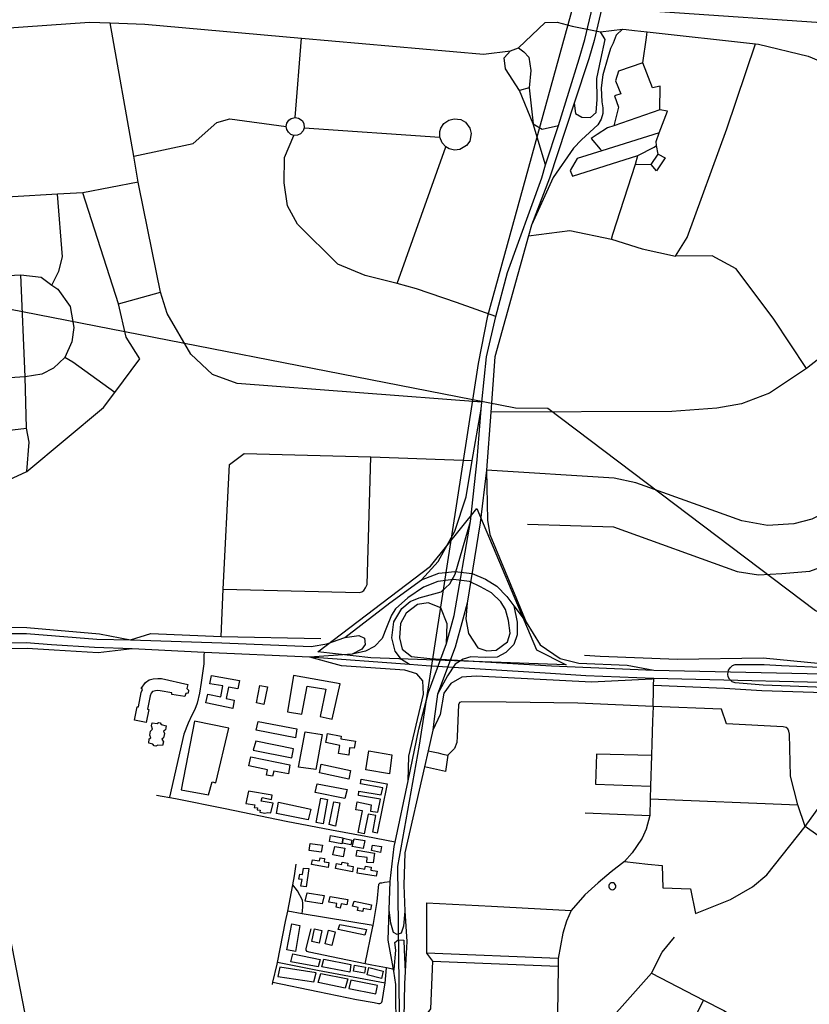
# Model space of a CAD drawing. Header units: millimetres. Extents: x 664923 to 767831, y 3118803 to 3207600.
# Tile 240 of 256: x 715256 to 716690, y 3161640 to 3163427. Entities that reach past the tile are written whole.
import ezdxf

# ---------------------------------------------------------------- set-up
doc = ezdxf.new("R2010")
doc.units = ezdxf.units.MM
for name, color, linetype in [('buildings', 5, 'Continuous'), ('parks', 8, 'Continuous'), ('railways', 4, 'Continuous'), ('roads_2', 2, 'Continuous'), ('roads_3', 3, 'Continuous')]:
    doc.layers.add(name, color=color, linetype=linetype)

msp = doc.modelspace()

# ---------------------------------------------------------------- linework, layer by layer
at = {"layer": 'buildings'}
for points in [[(715604.3, 3162236.72), (715654.85, 3162227.54), (715651.87, 3162212.65), (715634.74, 3162215.34), (715631.01, 3162194.84), (715645.34, 3162191.67), (715643.02, 3162176.99), (715593.98, 3162186.84), (715597.36, 3162202.61), (715621.01, 3162198.1), (715624.75, 3162217.95), (715601.33, 3162221.82), (715604.3, 3162236.72)], [(715823.07, 3162157.53), (715837.88, 3162221.69), (715753.29, 3162236.48), (715742.39, 3162170.89), (715767.99, 3162166.2), (715777.85, 3162217.58), (715811.68, 3162211.96), (715801.58, 3162162.08), (715823.07, 3162157.53)], [(715492.89, 3162200.06), (715487.57, 3162175.41), (715490.21, 3162174.68), (715485.39, 3162151.6), (715464.42, 3162155.86), (715468.96, 3162179.97), (715471.48, 3162179.82), (715476.37, 3162205.7), (715478.76, 3162211.54), (715476.23, 3162213.27), (715484.31, 3162223.91), (715490.95, 3162228.66), (715498.17, 3162230.84), (715506.87, 3162231.34), (715513.58, 3162230.98), (715560.9, 3162220.31), (715559.6, 3162213.29), (715562.54, 3162210.21), (715561.45, 3162204.66), (715557.25, 3162203.79), (715555.92, 3162198.61), (715531.83, 3162202.02), (715532.17, 3162205.22), (715510.58, 3162209), (715505.18, 3162209.36), (715496.95, 3162207.69), (715494.65, 3162204.52), (715492.89, 3162200.06)], [(715685.69, 3162187.01), (715692.2, 3162218.34), (715705.63, 3162216.1), (715699.4, 3162183.74), (715685.69, 3162187.01)], [(715521.87, 3162145.29), (715520.43, 3162137.96), (715517.06, 3162135.8), (715518.45, 3162131.13), (715516.76, 3162123.79), (715513.91, 3162121.12), (715516.75, 3162116.15), (715514.92, 3162109.39), (715506.35, 3162110.47), (715503.24, 3162108.58), (715499.81, 3162109.04), (715497.54, 3162112.2), (715490.12, 3162113.9), (715491.06, 3162121.74), (715493.65, 3162123.62), (715492.25, 3162128.56), (715493.16, 3162135.88), (715497.04, 3162139.36), (715494.94, 3162145.52), (715496.42, 3162150.76), (715505.52, 3162149.69), (715507.58, 3162151.56), (715511.07, 3162150.89), (715512.9, 3162147.74), (715521.87, 3162145.29)], [(715549.24, 3162029.2), (715598.91, 3162020.22), (715605.62, 3162043.36), (715611.92, 3162041.75), (715635.71, 3162141.12), (715573.48, 3162153.77), (715549.24, 3162029.2)], [(715688.84, 3162153.33), (715759.36, 3162139.8), (715756.85, 3162123.4), (715685.03, 3162137.56), (715688.84, 3162153.33)], [(715774.42, 3162134.66), (715805.43, 3162129.64), (715793.62, 3162065.97), (715762.41, 3162070.13), (715774.42, 3162134.66)], [(715814.73, 3162131.52), (715839.76, 3162126.64), (715838.81, 3162121.98), (715865.57, 3162117.29), (715863.21, 3162104.68), (715854.79, 3162105.39), (715853.4, 3162091.75), (715834.8, 3162095.2), (715836.96, 3162109.54), (715811.75, 3162114.75), (715813.19, 3162120.99), (715814.73, 3162131.52)], [(715752.89, 3162103.53), (715684.53, 3162117.34), (715679.85, 3162101.33), (715750.17, 3162087.35), (715752.89, 3162103.53)], [(715884.77, 3162065.39), (715890.17, 3162099.82), (715932, 3162092.86), (715927.17, 3162058.44), (715884.77, 3162065.39)], [(715675.43, 3162088.83), (715746.61, 3162074.43), (715744.1, 3162058.04), (715717.2, 3162062.92), (715714.77, 3162053.84), (715703.93, 3162055.58), (715706.12, 3162065.51), (715671.84, 3162072.41), (715675.43, 3162088.83)], [(715803.49, 3162075.65), (715856.85, 3162064.49), (715853.33, 3162048.76), (715800.1, 3162059.92), (715803.49, 3162075.65)], [(715796.26, 3162040.03), (715850.28, 3162029.63), (715846.26, 3162013.42), (715792.22, 3162024.26), (715796.26, 3162040.03)], [(715866.32, 3161992.75), (715868.64, 3162007.21), (715894.24, 3162002.08), (715893.17, 3161990.44), (715906.39, 3161988.53), (715911.37, 3162011.86), (715871.23, 3162019.08), (715871.96, 3162026.4), (715912.29, 3162020.05), (715915.08, 3162033.01), (715874.74, 3162039.79), (715876.09, 3162048.4), (715923.38, 3162040.25), (715905.16, 3161950.19), (715897.12, 3161952.01), (715902.46, 3161982.66), (715888.52, 3161984.62), (715881.55, 3161949.49), (715870.75, 3161951.39), (715878.55, 3161990.97), (715866.32, 3161992.75)], [(715711.73, 3161987.09), (715715.86, 3162004.79), (715694.54, 3162008.32), (715695.99, 3162015.13), (715712.85, 3162011.79), (715714.28, 3162019.52), (715671.5, 3162026.57), (715666.65, 3162004.28), (715682.58, 3162001.69), (715681.88, 3161997.25), (715687.68, 3161996.31), (715686.82, 3161992.64), (715692.61, 3161992.22), (715691.88, 3161988.82), (715700.98, 3161986.76), (715706.34, 3161988.03), (715711.73, 3161987.09)], [(715725.99, 3162006.58), (715784.46, 3161994.21), (715779.5, 3161974.52), (715722.05, 3161985.91), (715725.99, 3162006.58)], [(715803.02, 3162013.87), (715814.74, 3162011.28), (715806.69, 3161967.26), (715794.32, 3161970.04), (715803.02, 3162013.87)], [(715826.27, 3162007.41), (715837.12, 3162005.24), (715829.24, 3161963.37), (715817.73, 3161965.96), (715826.27, 3162007.41)], [(715820.36, 3161946.1), (715842.75, 3161941.68), (715840.59, 3161931.07), (715818.19, 3161935.1), (715820.36, 3161946.1)], [(715843.94, 3161941.06), (715858.97, 3161937.93), (715857.02, 3161929.28), (715841.87, 3161932.27), (715843.94, 3161941.06)], [(715863.05, 3161940.31), (715882.93, 3161937.28), (715879.66, 3161922.33), (715859.77, 3161926.14), (715863.05, 3161940.31)], [(715783.47, 3161931.81), (715805.58, 3161928.56), (715803.43, 3161916.05), (715781.33, 3161919.08), (715783.47, 3161931.81)], [(715827.89, 3161926.18), (715846.12, 3161923.07), (715843.16, 3161907.53), (715824.72, 3161911.06), (715827.89, 3161926.18)], [(715868.45, 3161919.61), (715900.34, 3161913.96), (715897.63, 3161896.48), (715886.16, 3161897.35), (715886.86, 3161905.96), (715866.92, 3161908.82), (715868.45, 3161919.61)], [(715896.74, 3161928.92), (715912.93, 3161925.95), (715911.16, 3161915.6), (715894.69, 3161918.83), (715896.74, 3161928.92)], [(715787.81, 3161902.28), (715800.07, 3161900.02), (715801.54, 3161905.79), (715809.44, 3161904.24), (715808.76, 3161898.62), (715817.31, 3161897.21), (715816.03, 3161888.31), (715785.74, 3161893.75), (715787.81, 3161902.28)], [(715831.03, 3161895.14), (715840.25, 3161893.48), (715841.21, 3161897.94), (715851.75, 3161896.04), (715851.05, 3161891.46), (715861.45, 3161889.69), (715860.05, 3161880.39), (715829.1, 3161886.35), (715831.03, 3161895.14)], [(715762.92, 3161866.84), (715764.33, 3161876.01), (715769.72, 3161875.33), (715771.34, 3161886.97), (715780.68, 3161885.97), (715775.91, 3161852.98), (715766.57, 3161854.11), (715768.58, 3161866.17), (715762.92, 3161866.84)], [(715870.02, 3161887.23), (715882.53, 3161884.99), (715883.61, 3161890.23), (715894.15, 3161888.46), (715893.32, 3161883.36), (715904.77, 3161881.6), (715902.98, 3161872.3), (715868.49, 3161877.54), (715870.02, 3161887.23)], [(715777.89, 3161841.87), (715808.96, 3161837.22), (715805.16, 3161822.4), (715774.22, 3161826.91), (715777.89, 3161841.87)], [(715819.84, 3161835.63), (715851.99, 3161829.69), (715849.79, 3161820.38), (715839.66, 3161821.89), (715837.69, 3161814.54), (715830.31, 3161816.36), (715831.76, 3161822.79), (715817.55, 3161825.14), (715819.84, 3161835.63)], [(715863.14, 3161827.21), (715894.77, 3161820.36), (715892.84, 3161811.17), (715879.93, 3161813.68), (715878.84, 3161808.43), (715869.63, 3161809.96), (715870.57, 3161815.33), (715860.29, 3161817.62), (715863.14, 3161827.21)], [(715750.22, 3161785.87), (715764.85, 3161782.88), (715756.91, 3161735.85), (715740.97, 3161738.83), (715750.22, 3161785.87)], [(715791.37, 3161776.43), (715804.65, 3161773.83), (715799.66, 3161750.59), (715786.62, 3161753.52), (715791.37, 3161776.43)], [(715810.79, 3161749.75), (715816.77, 3161774.28), (715828.77, 3161771.11), (715822.41, 3161746.32), (715810.79, 3161749.75)], [(715837.18, 3161784.85), (715885.8, 3161775.29), (715882.96, 3161765.31), (715834.47, 3161775.26), (715837.18, 3161784.85)], [(715751.63, 3161731.2), (715801.33, 3161721.14), (715798.11, 3161707.74), (715747.99, 3161716.93), (715751.63, 3161731.2)], [(715808.24, 3161721.7), (715857.28, 3161711.85), (715855.16, 3161698.04), (715804.38, 3161707.86), (715808.24, 3161721.7)], [(715790.15, 3161680.5), (715793.96, 3161697.13), (715728.47, 3161707.11), (715724.46, 3161690.26), (715790.15, 3161680.5)], [(715864.08, 3161710.8), (715883.58, 3161706.85), (715881.94, 3161696.25), (715861.91, 3161700.06), (715864.08, 3161710.8)], [(715889.94, 3161706.56), (715915.92, 3161700.12), (715912.88, 3161686.61), (715886.63, 3161693.44), (715889.94, 3161706.56)], [(715797.97, 3161679.33), (715802.52, 3161695.74), (715851.53, 3161686.2), (715846.85, 3161668.87), (715797.97, 3161679.33)], [(715856.96, 3161683.55), (715853.55, 3161668.6), (715902.83, 3161658.67), (715905.95, 3161674.14), (715856.96, 3161683.55)]]:
    msp.add_lwpolyline(points, close=True, dxfattribs=at)
at = {"layer": 'parks'}
msp.add_lwpolyline([(715797.32, 3162279.58), (716001.94, 3162435.45), (716085.93, 3162539.85), (716194.77, 3162283.29), (716248.42, 3162256.03), (715893.62, 3162269.05), (715797.32, 3162279.58)], close=True, dxfattribs=at)
at = {"layer": 'railways'}
for points in [[(715627.31, 3157063.37), (715761.25, 3157690.2), (715762.15, 3157728.26), (715747.86, 3157795.45), (715729.14, 3157874.13), (715725.71, 3157911.23), (715739.89, 3158534.38), (715715.14, 3158879.93), (715645.33, 3159322.34), (715615.91, 3159481.66), (715633.8, 3159955.15), (715698.09, 3160289.77), (715823.72, 3160693.76), (715853.51, 3160835.75), (715881.43, 3161005.76), (715932.4, 3161411.27), (715945.71, 3161622.71), (715942.85, 3161889.68), (715982.07, 3162110.44), (716089.27, 3162803.14), (716106.23, 3162889.81), (716367.13, 3163835.97)], [(716125.3, 3163462.2), (716729.52, 3163420.77), (716819.12, 3163414.7), (717372.46, 3163377.24), (717795.19, 3163348.26), (717881.37, 3163342.51), (717959.88, 3163341.52), (718710.64, 3163369.14), (718734.39, 3163370.13), (718795.51, 3163372.67), (718880.33, 3163376.18), (718990.4, 3163381.67), (719092.42, 3163386.75), (719221.04, 3163394.83), (719386.29, 3163405.22), (719582.08, 3163413.64), (719638.5, 3163412.52), (719706.15, 3163410.7), (719761.65, 3163409.57), (720117.62, 3163422.86), (720160.87, 3163428.64)], [(713230.86, 3162540.81), (713314.66, 3162472.1), (713399.46, 3162415.95), (713511.08, 3162352.96), (713606.63, 3162312.57), (713724.64, 3162303.73), (714111.04, 3162318.11), (714332.94, 3162354.17), (714460.64, 3162416.81), (714647.13, 3162578.56), (714817.36, 3162800.31), (714925.48, 3162896.53), (714989.88, 3162897.71), (715182.84, 3162912.56), (716156.37, 3162722.7), (716215.11, 3162721.9), (716701.07, 3162354.46), (716861.11, 3162265.07), (717003.59, 3162204.91), (717177.27, 3162167.42), (717226.67, 3162181.43), (718562.58, 3162377.68)]]:
    msp.add_lwpolyline(points, dxfattribs=at)
at = {"layer": 'roads_2'}
for points in [[(714277.13, 3163356.09), (714290, 3163355.22), (714366.35, 3163359.94), (714448.09, 3163364.99), (714530.5, 3163370.08), (714623.2, 3163375.8), (714692.93, 3163380.11), (714782.22, 3163382.82), (715063.33, 3163400.19), (715382.37, 3163423), (715420.32, 3163421.47), (715482.76, 3163418.96), (715767.51, 3163393.77), (716098.1, 3163364.54), (716147.4, 3163370.85)], [(716095.41, 3162733.15), (715650.67, 3162766.84), (715605.7, 3162783.06), (715566.47, 3162820.08), (715523.49, 3162894.17), (715511.54, 3162932.56), (715472.76, 3163123.35), (715471.18, 3163132.38), (715462.84, 3163179.78), (715420.32, 3163421.47)], [(716210.89, 3163163.94), (716188.35, 3163238.47), (716163.87, 3163298.81), (716138.13, 3163337.86), (716135.78, 3163357.96), (716147.4, 3163370.85), (716161.75, 3163376.26), (716210.27, 3163422.47), (716231.87, 3163422.87), (716259.11, 3163415.74), (716311.03, 3163405.59), (716351, 3163410.08)], [(716351, 3163410.08), (716357.15, 3163409.28), (716372.77, 3163407.95), (716395.44, 3163405.44), (716592.17, 3163383.63), (716597.86, 3163383.01), (716688.14, 3163361.27), (716755.87, 3163332.45), (716883.13, 3163264.61), (716978.02, 3163216.94), (717085.48, 3163166.4)], [(716161.75, 3163376.26), (716171.7, 3163369.02), (716180.61, 3163359.3), (716184.33, 3163335.26), (716181.03, 3163303.82), (716188.35, 3163238.47), (716204.85, 3163228.41), (716234.72, 3163235.24)], [(716181.03, 3163303.82), (716163.87, 3163298.81)], [(715471.18, 3163132.38), (715370.26, 3163112.81), (715324.65, 3163110.68), (715078.26, 3163096.04), (714908.55, 3163085.3)], [(717112.88, 3163130.64), (717107.86, 3163123.5), (717102.07, 3163117.53), (716807.73, 3162890.51), (716685.2, 3162793.81), (716617.98, 3162749.1), (716567.1, 3162729.78), (716521.88, 3162722.26), (716440.52, 3162715.75), (716111.38, 3162715.07)], [(715985.3, 3162410.46), (716015.78, 3162443.67), (716046.22, 3162498.69), (716066.61, 3162561.08), (716077.39, 3162627.11), (716094.1, 3162720.25)], [(716103.57, 3162609.52), (716105.26, 3162518.56), (716109.81, 3162492.57), (716175.82, 3162333.75)], [(715963.59, 3162256.47), (715949.52, 3162265.84), (715937.59, 3162280.92), (715931.55, 3162304.91), (715935.21, 3162334.18), (715949.67, 3162358.55), (715965.28, 3162370.89), (715981.46, 3162377.68), (716021.33, 3162388.61), (716036.92, 3162402.81), (716046.84, 3162420.6), (716074.76, 3162516.16)], [(715395.79, 3162302.62), (715456.93, 3162301.64), (715622.69, 3162295.87), (715785.29, 3162289.15), (715813.83, 3162293.88), (715846.14, 3162305.54), (715875.36, 3162327.91), (715927.95, 3162368.79), (715985.3, 3162410.46), (716016.86, 3162422.62)], [(716016.86, 3162422.62), (716046.22, 3162425.6), (716077.8, 3162422.11), (716101.66, 3162411.69), (716122.71, 3162399.04), (716140.43, 3162380)], [(716015.25, 3162407.31), (715989.2, 3162396.89), (715960.81, 3162377.41), (715938.48, 3162357.79), (715931.15, 3162345.95), (715922.31, 3162324.05), (715914.28, 3162303.85), (715900.08, 3162289.26), (715883.69, 3162281.06), (715859.8, 3162275.5), (715782.98, 3162269.81)], [(716129.98, 3162370.46), (716112.69, 3162386.51), (716092.9, 3162397.88), (716072.62, 3162407.06), (716043.44, 3162411.1), (716015.25, 3162407.31)], [(716140.43, 3162380), (716153.23, 3162363.26), (716175.82, 3162333.75), (716201.34, 3162292.66), (716237.21, 3162267.83), (716271.56, 3162258.81), (716359.4, 3162255.56), (716407.41, 3162246.41), (716825.66, 3162237.37), (717117.3, 3162225.34)], [(716030.79, 3162294.83), (716032.31, 3162330.64), (716020.59, 3162359.63), (715997.6, 3162368.47), (715978.08, 3162365.34), (715957.86, 3162350.13), (715947.49, 3162330.93), (715945.64, 3162304.94), (715950.22, 3162284.62), (715967.7, 3162271.04), (716000.85, 3162267.49)], [(716153.23, 3162363.26), (716159.34, 3162333.68), (716159.3, 3162310.5), (716153.57, 3162292.79), (716138.93, 3162278.14), (716122.77, 3162269.97), (716101.36, 3162269.11), (716075.24, 3162270.48), (716061.34, 3162266.05), (716046.59, 3162256.97), (716033.01, 3162235.86), (716014.77, 3162203.05)], [(716068.78, 3162368.12), (716066.23, 3162339.83), (716070.82, 3162313.06), (716087.73, 3162287.09), (716104.26, 3162281.27), (716121.14, 3162282.78), (716141.58, 3162298.11), (716146.43, 3162313.52), (716143.85, 3162336.68), (716138.44, 3162356.46), (716129.98, 3162370.46)], [(714840.44, 3162276.41), (714895.16, 3162294.85), (715122.76, 3162316.63), (715216.58, 3162324.39), (715268.77, 3162323.97), (715400.86, 3162312.03), (715456.93, 3162301.64)], [(714929.61, 3162286.37), (715125.48, 3162308.26), (715213.37, 3162312.91), (715267.85, 3162312.77), (715320.57, 3162308.64), (715395.79, 3162302.62)], [(715846.14, 3162305.54), (715871.48, 3162309.48), (715882.05, 3162304.47), (715883.43, 3162292.89), (715877.17, 3162284.67), (715859.8, 3162275.5)], [(715391.81, 3162287.7), (715313.73, 3162292.62), (715267.68, 3162296.08), (715214.11, 3162295.1), (715131.01, 3162290.92), (714932.17, 3162268.56)], [(715460.18, 3162285.07), (715398.22, 3162278.13), (715318.46, 3162282.69), (715269.02, 3162285.49), (715215.92, 3162284.98), (715126.96, 3162267.69), (714903.82, 3162254.23), (714838.95, 3162258.07)], [(715994.02, 3162254.22), (715963.59, 3162256.47), (715782.98, 3162269.81), (715590.63, 3162278.3), (715460.18, 3162285.07), (715391.81, 3162287.7)], [(715961.44, 3162045.66), (715962.48, 3162090.4), (715988.94, 3162202.72), (715987.91, 3162227.04), (715977.2, 3162239.58), (715955.53, 3162246.14), (715840.05, 3162254.43), (715782.98, 3162269.81)], [(716000.85, 3162267.49), (716221.85, 3162254.37)], [(716221.85, 3162254.37), (716407.41, 3162246.41)], [(716606.4, 3162219.04), (716555.37, 3162223.07), (716550.03, 3162225.06), (716545, 3162229.94), (716542.93, 3162234.49), (716542.13, 3162239.32), (716543.43, 3162246.27), (716546.85, 3162251.18), (716550.45, 3162254.81), (716555.3, 3162256.75), (716607.81, 3162256.68)], [(716607.81, 3162256.68), (716639.87, 3162254.65), (716723.95, 3162250.99), (716825.66, 3162237.37)], [(716220.21, 3162240.04), (715994.02, 3162254.22)], [(717533, 3162178.8), (717443.97, 3162195.97), (717415.46, 3162200.2), (717394.64, 3162201.04), (717331.77, 3162201.48), (717285.7, 3162204.53), (717176.61, 3162208.95), (717056.95, 3162213.75), (716895.54, 3162218.15), (716814.14, 3162221.43), (716407.54, 3162231.02), (716283.93, 3162235.92), (716220.21, 3162240.04)], [(716407.54, 3162231.02), (716403.93, 3162230.15), (716294.45, 3162224.31), (716085.06, 3162235.62), (716058.58, 3162233.66), (716038.81, 3162222.43), (716026.03, 3162204.74), (716019.74, 3162165.96), (716006.49, 3162137.58)], [(716814.14, 3162221.43), (716733.7, 3162214.15), (716655.53, 3162217.34), (716606.4, 3162219.04)], [(715955.51, 3161808.53), (715952.91, 3161781.68), (715948.76, 3161769.13), (715941.28, 3161766.5), (715934.64, 3161770.12), (715929.94, 3161786.87), (715927.03, 3161811.43)], [(715245.1, 3161015.92), (715264.59, 3161094.18), (715287.49, 3161169.75), (715294.41, 3161190.66), (715305.43, 3161250.62), (715309.86, 3161289.67), (715305.64, 3161303.96), (715296.47, 3161336.7), (715293.69, 3161382.49), (715292.5, 3161477.33), (715286.84, 3161512.68), (715231.89, 3161797.19)], [(715935.44, 3161699.76), (715935.73, 3161702.99), (715938.75, 3161737.72), (715937.11, 3161751.63), (715943.25, 3161756.58), (715953.48, 3161756.07), (715954.02, 3161738.68), (715955.76, 3161699.4)]]:
    msp.add_lwpolyline(points, dxfattribs=at)
at = {"layer": 'roads_3'}
for points in [[(716203.99, 3163140.41), (716210.89, 3163163.94), (716234.72, 3163235.24), (716272.28, 3163356.24), (716282.6, 3163391.37), (716355.79, 3163700.72), (716369.35, 3163769.57), (716370.25, 3163776.01), (716378.44, 3163834.42)], [(716394.33, 3163829.99), (716385.77, 3163765.67), (716375.32, 3163717.03), (716371.7, 3163700.21), (716299.38, 3163389.35), (716289.57, 3163356.04), (716263.19, 3163275.8), (716218.3, 3163139.81)], [(716351, 3163410.08), (716339.45, 3163399.37), (716333.71, 3163384.63), (716329.06, 3163374.97), (716323.92, 3163358.51), (716315.18, 3163327.19), (716312.2, 3163303.39), (716313.35, 3163278.25), (716315.2, 3163267.28), (716315.11, 3163256.87), (716311.87, 3163246.95), (716306.17, 3163236.76), (716276.53, 3163209.04), (716261.87, 3163194.02), (716224.61, 3163141.01), (716185.19, 3163054.22)], [(716263.19, 3163275.8), (716265.27, 3163256.86), (716276.93, 3163250.53), (716292.55, 3163249.51), (716302.77, 3163258.86), (716304.65, 3163282.45), (716303.95, 3163320.39), (716311.39, 3163355.2), (716319.39, 3163391.34), (716311.03, 3163405.59)], [(716387.58, 3163348.91), (716394.26, 3163394.85), (716395.04, 3163400.22), (716395.44, 3163405.44)], [(715756.33, 3163249.84), (715767.51, 3163393.77)], [(716179.92, 3163035.22), (716255.29, 3163044.39), (716330.63, 3163028.86), (716386.58, 3163011.2), (716447.06, 3162998.32), (716468.27, 3163032.14), (716540.23, 3163229.02), (716592.17, 3163383.63)], [(716387.58, 3163348.91), (716343.24, 3163333.99), (716338.31, 3163316.65), (716347.55, 3163292.51), (716336.2, 3163288.93), (716343.27, 3163268.41), (716334.96, 3163234.65)], [(716415.32, 3163183.33), (716412.74, 3163199.11), (716411.62, 3163205.96), (716417.45, 3163221.65), (716432.25, 3163261.46), (716418.85, 3163263.71), (716419.34, 3163306.67), (716405.22, 3163303.79), (716387.58, 3163348.91)], [(716418.85, 3163263.71), (716334.96, 3163234.65), (716323.62, 3163230.73), (716304.94, 3163218.9), (716293.53, 3163211.37), (716310.32, 3163192.46), (716313.39, 3163189.51)], [(715462.84, 3163179.78), (715570.55, 3163202.43), (715613.61, 3163241), (715637.44, 3163247.19), (715739.93, 3163233.64)], [(715768.91, 3163244.05), (715771.79, 3163239.15), (715772.57, 3163230.76), (715770.66, 3163225.4), (715765.54, 3163219.91), (715760.33, 3163217.61), (715753.83, 3163217.32), (715748.42, 3163219.16), (715743.82, 3163222.91), (715740.95, 3163227.81), (715739.93, 3163233.64), (715740.97, 3163239.22), (715744.43, 3163244.72), (715749, 3163248.11), (715756.33, 3163249.84), (715761.96, 3163248.87), (715768.91, 3163244.05)], [(716073.3, 3163206.82), (716067.54, 3163198.69), (716055.44, 3163191.55), (716045.5, 3163190.41), (716035.78, 3163192.73), (716029.6, 3163196.37), (716022.89, 3163203.74), (716018.88, 3163214.18), (716018.93, 3163224.13), (716020.83, 3163230.36), (716026.32, 3163238.66), (716035.25, 3163245.03), (716044.92, 3163247.54), (716056.77, 3163246.03), (716065.49, 3163241.16), (716073.58, 3163230.56), (716075.96, 3163220.9), (716073.3, 3163206.82)], [(715772.57, 3163230.76), (716018.88, 3163214.18)], [(716417.45, 3163221.65), (716313.39, 3163189.51), (716268.33, 3163175.62), (716255.74, 3163153.75), (716260.01, 3163143.1), (716378.72, 3163180.63), (716408.09, 3163196.13), (716412.74, 3163199.11)], [(716120.77, 3162888.58), (716049.27, 3162914.14), (715976.8, 3162938.66), (715941.47, 3162948.42), (715883.25, 3162962.82), (715833.67, 3162983.79), (715760.32, 3163056.06), (715742.14, 3163089.55), (715736.1, 3163131.24), (715737.02, 3163177.02), (715753.83, 3163217.32)], [(715941.47, 3162948.42), (716029.6, 3163196.37)], [(716330.63, 3163028.86), (716333.48, 3163038.19), (716374.52, 3163164.98), (716378.72, 3163180.63)], [(716402.55, 3163164.29), (716415.32, 3163183.33)], [(716415.32, 3163183.33), (716428.44, 3163176.5), (716412.21, 3163152.98), (716402.55, 3163164.29)], [(716374.52, 3163164.98), (716402.55, 3163164.29)], [(716218.3, 3163139.81), (716185.19, 3163054.22), (716179.92, 3163035.22), (716118.92, 3162815.55), (716111.38, 3162715.07), (716103.57, 3162609.52), (716092.44, 3162513.66), (716068.78, 3162368.12), (716060.73, 3162338.78), (716046.75, 3162288), (716014.77, 3162203.05)], [(716030.79, 3162294.83), (716045.24, 3162345.43), (716074.76, 3162516.16), (716086.68, 3162628.43), (716094.1, 3162720.25), (716095.41, 3162733.15), (716103.7, 3162815.08), (716120.77, 3162888.58), (716141.95, 3162968.65), (716203.99, 3163140.41)], [(715435.24, 3162911.55), (715370.26, 3163112.81)], [(715314.25, 3162945.61), (715326.71, 3162971.03), (715333.53, 3162997), (715324.65, 3163110.68)], [(716685.2, 3162793.81), (716625.57, 3162883.79), (716557.52, 3162975.3), (716513.4, 3162998.72), (716447.06, 3162998.32)], [(714204.46, 3162905.68), (714224.99, 3162906.74), (714313.12, 3162911.69), (714392.64, 3162916.16), (714475.76, 3162920.83), (714557.41, 3162925.41), (714717.7, 3162934.41), (714897.5, 3162944.53), (714917.76, 3162945.67), (715081.53, 3162954.87), (715257.56, 3162963.86)], [(715265.37, 3162779.12), (715257.56, 3162963.86)], [(715257.56, 3162963.86), (715294.5, 3162959.68), (715314.25, 3162945.61), (715324.68, 3162938.16), (715347.16, 3162906.92), (715353.99, 3162868.7), (715350.39, 3162842.49), (715337.88, 3162814.21)], [(715435.24, 3162911.55), (715511.54, 3162932.56)], [(715268.37, 3162606.84), (715408.1, 3162723.23), (715428.42, 3162750.75), (715474.05, 3162811.54), (715449.16, 3162851.14), (715435.24, 3162911.55)], [(715428.42, 3162750.75), (715352.13, 3162805.78), (715337.88, 3162814.21), (715317.1, 3162794.54), (715295.7, 3162783.98), (715265.37, 3162779.12)], [(715265.37, 3162779.12), (715093.37, 3162768.13), (714569.07, 3162735.36)], [(715106.07, 3162567.83), (715210.47, 3162580.3), (715268.37, 3162606.84), (715272.64, 3162660.47), (715268.15, 3162685.48), (715265.37, 3162779.12)], [(715099.86, 3162665.86), (715268.15, 3162685.48)], [(715621.91, 3162307.62), (715625.21, 3162393.39), (715637.11, 3162620.06), (715663.55, 3162639.66), (715893.51, 3162633.64), (716077.39, 3162627.11)], [(715625.21, 3162393.39), (715872.3, 3162387.2), (715877.18, 3162388.29), (715880.9, 3162391.26), (715883.97, 3162395.66), (715886.68, 3162402.18), (715893.51, 3162633.64)], [(716772.21, 3162605.42), (716760.84, 3162561.5), (716732.74, 3162539.8), (716694.79, 3162520.55), (716662.03, 3162511.93), (716614.18, 3162508.75), (716567.32, 3162517.29), (716400.67, 3162577.25), (716375.06, 3162586.72), (716335.45, 3162594.98), (716103.57, 3162609.52)], [(716178.01, 3162511.17), (716334.34, 3162506.53), (716559.29, 3162425.45), (716598.04, 3162419.48), (716640, 3162421.92), (716691.17, 3162426.22), (716755.4, 3162449.97), (716775.46, 3162455.35), (716873.7, 3162412.88), (716849, 3162340.55), (716841.79, 3162245.88)], [(715456.93, 3162301.64), (715494.06, 3162313.1), (715621.91, 3162307.62), (715802.96, 3162303.63)], [(715939.56, 3161584.86), (715938.83, 3161675.86), (715935.44, 3161699.76), (715925.12, 3161756.38), (715927.03, 3161811.43), (715928.81, 3161862.67), (715928.84, 3161863.53), (715935.75, 3161926.03), (715937.5, 3161934.2), (715961.44, 3162045.66), (715980.93, 3162139.02), (715998.27, 3162206.37), (716030.79, 3162294.83)], [(715590.63, 3162278.3), (715590.28, 3162273.78), (715590.15, 3162257.65), (715585.62, 3162224.08), (715582.26, 3162204.58), (715577.83, 3162186.65), (715573.68, 3162174.65), (715568.46, 3162164.44), (715561.8, 3162150.13), (715553.96, 3162129.97), (715527.55, 3162015.78)], [(716281.45, 3162273.63), (716310.36, 3162271.55), (716450.64, 3162266.3), (716606.53, 3162268.66), (716841.79, 3162245.88), (716879.42, 3162245.03), (717117.92, 3162239.65), (717149.94, 3162238.91), (717212.32, 3162237.49), (717243.12, 3162236.8), (717323, 3162235), (717461.87, 3162231.86)], [(716407.15, 3162211.08), (716407.23, 3162218.7)], [(716407.23, 3162218.7), (716407.54, 3162231.02)], [(717581.76, 3162144.02), (717559, 3162151.92), (717517.35, 3162160.99), (717449.12, 3162175.91), (717411.3, 3162180.17), (717284.61, 3162185.99), (717242.61, 3162187.57), (717095.88, 3162193.07), (717056.62, 3162194.55), (716895.22, 3162199.5), (716847.55, 3162201.02), (716604.03, 3162208.78), (716535.74, 3162213.17), (716407.23, 3162218.7)], [(716014.77, 3162203.05), (716008.83, 3162158.26), (716006.49, 3162137.58), (715997.86, 3162099.77), (715991.23, 3162070.67), (715955.61, 3161914.53), (715953.42, 3161855.88), (715955.51, 3161808.53), (715958.74, 3161753.94), (715955.76, 3161699.4), (715954.53, 3161676.97), (715953.08, 3161584.31), (715942.6, 3161412.6), (715940.53, 3161396.4), (715911.9, 3161158.91), (715886.07, 3160984.66), (715863.05, 3160824.08), (715839.43, 3160703.53), (715761.24, 3160527.76), (715719.04, 3160432.89), (715632.02, 3160198.17), (715592.22, 3160014.74), (715520.7, 3159788.55)], [(716406.25, 3162180.16), (716407.15, 3162211.08)], [(716483.18, 3161804.54), (716546.83, 3161829.88), (716586.85, 3161852.84), (716612.7, 3161874.97), (716682.62, 3161962.49), (716767.65, 3162079.69), (716800.99, 3162117.74), (716822.88, 3162141.63), (716836.42, 3162163.23), (716845.08, 3162182.61), (716847.55, 3162201.02)], [(716406.25, 3162180.16), (716269.69, 3162186.4), (716139.39, 3162188.29), (716058.58, 3162189.14), (716054.72, 3162187.89), (716052.66, 3162183.67), (716050.52, 3162125.98), (716050, 3162115.07), (716045.74, 3162104.31), (716033.28, 3162092.33)], [(716406.25, 3162180.16), (716405.45, 3162153.95), (716404.22, 3162113.29), (716403.55, 3162091.15), (716401.8, 3162035.69), (716401.12, 3162012.73), (716400.1, 3161982.28)], [(716682.62, 3161962.49), (716669.43, 3162001.8), (716655.63, 3162054.2), (716653.95, 3162130.45), (716653.14, 3162135.78), (716651.11, 3162139.94), (716647.76, 3162142.12), (716642.38, 3162143.21), (716539.74, 3162148.8), (716530.4, 3162175.68), (716406.25, 3162180.16)], [(715997.86, 3162099.77), (716015.74, 3162096.02), (716024.65, 3162094.14), (716033.28, 3162092.33)], [(716403.55, 3162091.15), (716303.79, 3162094.03), (716301.64, 3162039.66), (716401.8, 3162035.69)], [(716033.28, 3162092.33), (716029.17, 3162062.63), (715991.23, 3162070.67)], [(715937.5, 3161934.2), (715884.19, 3161944.14), (715822.14, 3161955.9), (715739.98, 3161971.62), (715628.71, 3161994.48), (715538.8, 3162012.54), (715504.09, 3162018.78)], [(716401.12, 3162012.73), (716669.43, 3162001.8)], [(716283.19, 3161987.09), (716400.1, 3161982.28)], [(716400.1, 3161982.28), (716393.78, 3161957.74), (716386.33, 3161941.22), (716376.45, 3161926.17), (716368.28, 3161914.7), (716354.39, 3161899.09), (716329.86, 3161880.47), (716306.57, 3161860.11), (716282.21, 3161838.72), (716257.5, 3161810.25), (716248.94, 3161790.45), (716242.27, 3161768.86), (716233.73, 3161722.68), (716233.76, 3161708.81), (716232.48, 3161620.98)], [(716986.97, 3161706.51), (716923.42, 3161726.64), (716913.64, 3161693.2), (716781.47, 3161724.84), (716767.72, 3161794.23), (716751.12, 3161852.03), (716731.58, 3161907.26), (716705.83, 3161946.09), (716682.62, 3161962.49)], [(716354.39, 3161899.09), (716396.82, 3161894.28), (716422.7, 3161891.93), (716424.2, 3161851.4), (716474.15, 3161849.23), (716483.18, 3161804.54)], [(715714.85, 3161675.92), (715715.74, 3161679.77), (715723.26, 3161712.43), (715723.94, 3161715.81), (715738.75, 3161790.31), (715742.55, 3161808.58), (715751.67, 3161856.84), (715754.76, 3161873.18), (715758.13, 3161894.25)], [(715882.98, 3161713.24), (715897.37, 3161780.72), (715897.67, 3161782.49), (715905.03, 3161826.25), (715908.36, 3161858.02), (715910.29, 3161860.14), (715913.56, 3161860.47), (715918.66, 3161861.35), (715928.81, 3161862.67)], [(715768.68, 3161804.18), (715769.94, 3161815.83), (715770.07, 3161822.88), (715769.17, 3161829.01), (715760.07, 3161845.55), (715751.67, 3161856.84)], [(716330.1, 3161860.05), (716328.16, 3161858.98), (716326.71, 3161857.33), (716325.92, 3161855.27), (716325.88, 3161853.06), (716326.59, 3161850.98), (716328.23, 3161849.07), (716330.18, 3161848.03), (716332.38, 3161847.72), (716334.54, 3161848.17), (716336.42, 3161849.33), (716337.77, 3161851.03), (716338.47, 3161853.13), (716338.41, 3161855.32), (716337.6, 3161857.37), (716336.13, 3161859.02), (716334.19, 3161860.07), (716332, 3161860.39), (716330.1, 3161860.05)], [(715897.67, 3161782.49), (715768.68, 3161804.18), (715742.55, 3161808.58)], [(715994.51, 3161823.68), (715994.43, 3161732.29), (716005.46, 3161717.95), (716002.23, 3161631.51), (715985.69, 3161608.88), (715980.22, 3161544.76)], [(715994.51, 3161823.68), (716112.9, 3161818.18), (716257.5, 3161810.25)], [(715935.73, 3161702.99), (715921.78, 3161705.65), (715895.6, 3161710.66), (715882.98, 3161713.24), (715836.79, 3161722.7), (715781.65, 3161734.38), (715778.1, 3161735.64), (715776.21, 3161738.09), (715776.3, 3161740.96), (715785, 3161776.58)], [(716118.39, 3161278.9), (716132.15, 3161294.85), (716157.12, 3161334.02), (716194.35, 3161374.56), (716220.94, 3161403.53), (716236.88, 3161420.89), (716244.08, 3161432.92), (716250.48, 3161443.63), (716282.93, 3161550.95), (716296.06, 3161573.8), (716298.84, 3161578.65), (716350.01, 3161636.21), (716403.19, 3161696.05), (716422.61, 3161734.4), (716445.03, 3161761.31)], [(716233.73, 3161722.68), (715994.43, 3161732.29)], [(716005.46, 3161717.95), (716233.76, 3161708.81)], [(715715.74, 3161679.77), (715797.08, 3161662.73), (715867.28, 3161648.68), (715899.62, 3161642.7), (715907.31, 3161641.18), (715909.69, 3161641.38), (715911.76, 3161641.9), (715913.71, 3161643.44), (715914.31, 3161645.51), (715915.39, 3161652.27), (715917.91, 3161667.55), (715919.31, 3161678), (715921.78, 3161705.65)], [(715919.31, 3161678), (715796.77, 3161701.22), (715723.94, 3161715.81)], [(716403.19, 3161696.05), (716497.97, 3161647.18), (716534.73, 3161628.24), (716561.07, 3161611.38), (716603.75, 3161571.77), (716649.36, 3161549.71), (716669.19, 3161525.95), (716681.41, 3161523.56), (716762.2, 3161507.73), (716775.41, 3161505.13), (716815.68, 3161494.01), (716864.8, 3161482.82), (716921.27, 3161461.26)], [(716497.97, 3161647.18), (716459.77, 3161571.76), (716444.56, 3161531.52), (716440.21, 3161496.27), (716432.03, 3161429.76)]]:
    msp.add_lwpolyline(points, dxfattribs=at)

doc.saveas('drawing.dxf')
